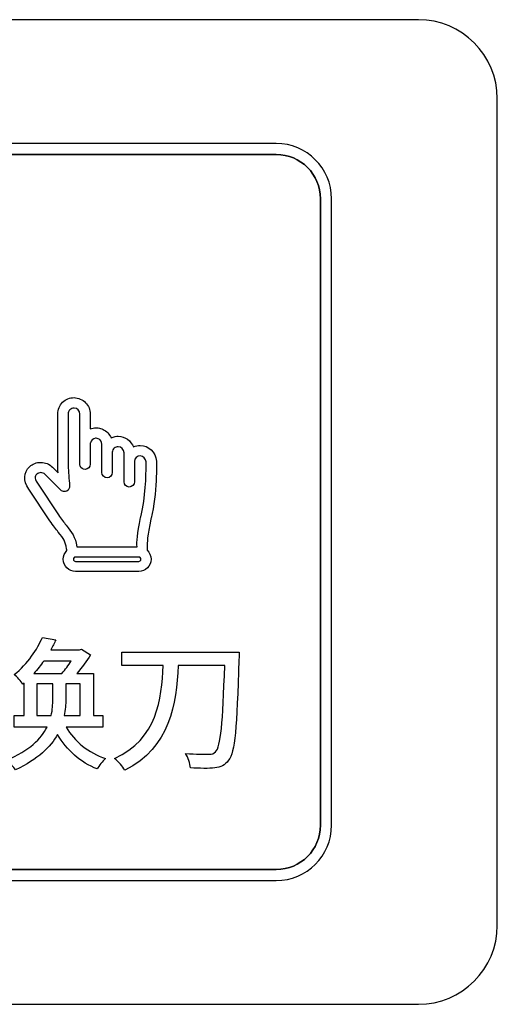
# Model space of a CAD drawing. Header units: millimetres. Extents: x 7146 to 9164, y -1568 to -663.
# Tile 96 of 187: x 7427 to 7436, y -1269 to -1250. Entities that reach past the tile are written whole.
import ezdxf

# ---------------------------------------------------------------- set-up
doc = ezdxf.new("R2010")
doc.units = ezdxf.units.MM
doc.header["$LTSCALE"] = 3

msp = doc.modelspace()

# ---------------------------------------------------------------- linework, layer by layer
at = {"linetype": 'Continuous', "lineweight": 30}
for points, knots in [([(7417.287, -1249.97), (7417.287, -1249.97), (7434.587, -1249.97), (7434.587, -1249.97), (7434.587, -1249.97), (7435.412, -1249.97), (7436.087, -1250.645), (7436.087, -1251.47), (7436.087, -1251.47), (7436.087, -1251.47), (7436.087, -1267.17), (7436.087, -1267.17), (7436.087, -1267.17), (7436.087, -1267.995), (7435.412, -1268.67), (7434.587, -1268.67), (7434.587, -1268.67), (7434.587, -1268.67), (7417.287, -1268.67), (7417.287, -1268.67), (7417.287, -1268.67), (7416.462, -1268.67), (7415.787, -1267.995), (7415.787, -1267.17), (7415.787, -1267.17), (7415.787, -1267.17), (7415.787, -1251.47), (7415.787, -1251.47), (7415.787, -1251.47), (7415.787, -1250.645), (7416.462, -1249.97), (7417.287, -1249.97)], [0, 0, 0, 0, 0.111111, 0.111111, 0.111111, 0.111111, 0.222222, 0.222222, 0.222222, 0.222222, 0.333333, 0.333333, 0.333333, 0.333333, 0.444444, 0.444444, 0.444444, 0.444444, 0.555556, 0.555556, 0.555556, 0.555556, 0.666667, 0.666667, 0.666667, 0.666667, 0.777778, 0.777778, 0.777778, 0.777778, 1, 1, 1, 1]), ([(7417.287, -1249.97), (7417.287, -1249.97), (7434.587, -1249.97), (7434.587, -1249.97), (7434.587, -1249.97), (7435.412, -1249.97), (7436.087, -1250.645), (7436.087, -1251.47), (7436.087, -1251.47), (7436.087, -1251.47), (7436.087, -1267.17), (7436.087, -1267.17), (7436.087, -1267.17), (7436.087, -1267.995), (7435.412, -1268.67), (7434.587, -1268.67), (7434.587, -1268.67), (7434.587, -1268.67), (7417.287, -1268.67), (7417.287, -1268.67), (7417.287, -1268.67), (7416.462, -1268.67), (7415.787, -1267.995), (7415.787, -1267.17), (7415.787, -1267.17), (7415.787, -1267.17), (7415.787, -1251.47), (7415.787, -1251.47), (7415.787, -1251.47), (7415.787, -1250.645), (7416.462, -1249.97), (7417.287, -1249.97)], [0, 0, 0, 0, 0.111111, 0.111111, 0.111111, 0.111111, 0.222222, 0.222222, 0.222222, 0.222222, 0.333333, 0.333333, 0.333333, 0.333333, 0.444444, 0.444444, 0.444444, 0.444444, 0.555556, 0.555556, 0.555556, 0.555556, 0.666667, 0.666667, 0.666667, 0.666667, 0.777778, 0.777778, 0.777778, 0.777778, 1, 1, 1, 1]), ([(7419.987, -1252.32), (7419.987, -1252.32), (7431.887, -1252.32), (7431.887, -1252.32), (7431.887, -1252.32), (7432.464, -1252.32), (7432.937, -1252.792), (7432.937, -1253.37), (7432.937, -1253.37), (7432.937, -1253.37), (7432.937, -1265.27), (7432.937, -1265.27), (7432.937, -1265.27), (7432.937, -1265.847), (7432.464, -1266.32), (7431.887, -1266.32), (7431.887, -1266.32), (7431.887, -1266.32), (7419.987, -1266.32), (7419.987, -1266.32), (7419.987, -1266.32), (7419.409, -1266.32), (7418.937, -1265.847), (7418.937, -1265.27), (7418.937, -1265.27), (7418.937, -1265.27), (7418.937, -1253.37), (7418.937, -1253.37), (7418.937, -1253.37), (7418.937, -1252.792), (7419.409, -1252.32), (7419.987, -1252.32)], [0, 0, 0, 0, 0.111111, 0.111111, 0.111111, 0.111111, 0.222222, 0.222222, 0.222222, 0.222222, 0.333333, 0.333333, 0.333333, 0.333333, 0.444444, 0.444444, 0.444444, 0.444444, 0.555556, 0.555556, 0.555556, 0.555556, 0.666667, 0.666667, 0.666667, 0.666667, 0.777778, 0.777778, 0.777778, 0.777778, 1, 1, 1, 1]), ([(7419.987, -1252.32), (7419.987, -1252.32), (7431.887, -1252.32), (7431.887, -1252.32), (7431.887, -1252.32), (7432.464, -1252.32), (7432.937, -1252.792), (7432.937, -1253.37), (7432.937, -1253.37), (7432.937, -1253.37), (7432.937, -1265.27), (7432.937, -1265.27), (7432.937, -1265.27), (7432.937, -1265.847), (7432.464, -1266.32), (7431.887, -1266.32), (7431.887, -1266.32), (7431.887, -1266.32), (7419.987, -1266.32), (7419.987, -1266.32), (7419.987, -1266.32), (7419.409, -1266.32), (7418.937, -1265.847), (7418.937, -1265.27), (7418.937, -1265.27), (7418.937, -1265.27), (7418.937, -1253.37), (7418.937, -1253.37), (7418.937, -1253.37), (7418.937, -1252.792), (7419.409, -1252.32), (7419.987, -1252.32)], [0, 0, 0, 0, 0.111111, 0.111111, 0.111111, 0.111111, 0.222222, 0.222222, 0.222222, 0.222222, 0.333333, 0.333333, 0.333333, 0.333333, 0.444444, 0.444444, 0.444444, 0.444444, 0.555556, 0.555556, 0.555556, 0.555556, 0.666667, 0.666667, 0.666667, 0.666667, 0.777778, 0.777778, 0.777778, 0.777778, 1, 1, 1, 1]), ([(7423.818, -1252.53), (7423.818, -1252.53), (7423.83, -1252.53), (7423.83, -1252.53), (7423.83, -1252.53), (7423.83, -1252.53), (7431.887, -1252.53), (7431.887, -1252.53), (7431.887, -1252.53), (7432.349, -1252.53), (7432.727, -1252.908), (7432.727, -1253.37), (7432.727, -1253.37), (7432.727, -1253.37), (7432.727, -1265.27), (7432.727, -1265.27), (7432.727, -1265.27), (7432.727, -1265.732), (7432.349, -1266.11), (7431.887, -1266.11), (7431.887, -1266.11), (7431.887, -1266.11), (7419.987, -1266.11), (7419.987, -1266.11), (7419.987, -1266.11), (7419.525, -1266.11), (7419.147, -1265.732), (7419.147, -1265.27), (7419.147, -1265.27), (7419.147, -1265.27), (7419.147, -1257.29), (7419.147, -1257.29), (7419.147, -1257.29), (7419.147, -1257.29), (7419.147, -1257.2), (7419.147, -1257.2), (7419.147, -1257.2), (7419.147, -1257.2), (7423.818, -1252.53), (7423.818, -1252.53)], [0, 0, 0, 0, 0.090909, 0.090909, 0.090909, 0.090909, 0.181818, 0.181818, 0.181818, 0.181818, 0.272727, 0.272727, 0.272727, 0.272727, 0.363636, 0.363636, 0.363636, 0.363636, 0.454545, 0.454545, 0.454545, 0.454545, 0.545455, 0.545455, 0.545455, 0.545455, 0.636364, 0.636364, 0.636364, 0.636364, 0.727273, 0.727273, 0.727273, 0.727273, 0.818182, 0.818182, 0.818182, 0.818182, 1, 1, 1, 1]), ([(7432.727, -1265.27), (7432.727, -1265.27), (7432.727, -1253.37), (7432.727, -1253.37), (7432.727, -1253.37), (7432.727, -1252.908), (7432.349, -1252.53), (7431.887, -1252.53), (7431.887, -1252.53), (7431.887, -1252.53), (7423.83, -1252.53), (7423.83, -1252.53), (7423.83, -1252.53), (7423.83, -1252.53), (7423.818, -1252.53), (7423.818, -1252.53), (7423.818, -1252.53), (7423.818, -1252.53), (7419.147, -1257.2), (7419.147, -1257.2), (7419.147, -1257.2), (7419.147, -1257.2), (7419.147, -1257.29), (7419.147, -1257.29), (7419.147, -1257.29), (7419.147, -1257.29), (7419.147, -1265.27), (7419.147, -1265.27), (7419.147, -1265.27), (7419.147, -1265.732), (7419.525, -1266.11), (7419.987, -1266.11), (7419.987, -1266.11), (7419.987, -1266.11), (7431.887, -1266.11), (7431.887, -1266.11), (7431.887, -1266.11), (7432.349, -1266.11), (7432.727, -1265.732), (7432.727, -1265.27)], [0, 0, 0, 0, 0.090909, 0.090909, 0.090909, 0.090909, 0.181818, 0.181818, 0.181818, 0.181818, 0.272727, 0.272727, 0.272727, 0.272727, 0.363636, 0.363636, 0.363636, 0.363636, 0.454545, 0.454545, 0.454545, 0.454545, 0.545455, 0.545455, 0.545455, 0.545455, 0.636364, 0.636364, 0.636364, 0.636364, 0.727273, 0.727273, 0.727273, 0.727273, 0.818182, 0.818182, 0.818182, 0.818182, 1, 1, 1, 1]), ([(7423.818, -1252.53), (7423.818, -1252.53), (7423.83, -1252.53), (7423.83, -1252.53), (7423.83, -1252.53), (7423.83, -1252.53), (7431.887, -1252.53), (7431.887, -1252.53), (7431.887, -1252.53), (7432.349, -1252.53), (7432.727, -1252.908), (7432.727, -1253.37), (7432.727, -1253.37), (7432.727, -1253.37), (7432.727, -1265.27), (7432.727, -1265.27), (7432.727, -1265.27), (7432.727, -1265.732), (7432.349, -1266.11), (7431.887, -1266.11), (7431.887, -1266.11), (7431.887, -1266.11), (7419.987, -1266.11), (7419.987, -1266.11), (7419.987, -1266.11), (7419.525, -1266.11), (7419.147, -1265.732), (7419.147, -1265.27), (7419.147, -1265.27), (7419.147, -1265.27), (7419.147, -1257.29), (7419.147, -1257.29), (7419.147, -1257.29), (7419.147, -1257.29), (7419.147, -1257.2), (7419.147, -1257.2), (7419.147, -1257.2), (7419.147, -1257.2), (7423.818, -1252.53), (7423.818, -1252.53)], [0, 0, 0, 0, 0.090909, 0.090909, 0.090909, 0.090909, 0.181818, 0.181818, 0.181818, 0.181818, 0.272727, 0.272727, 0.272727, 0.272727, 0.363636, 0.363636, 0.363636, 0.363636, 0.454545, 0.454545, 0.454545, 0.454545, 0.545455, 0.545455, 0.545455, 0.545455, 0.636364, 0.636364, 0.636364, 0.636364, 0.727273, 0.727273, 0.727273, 0.727273, 0.818182, 0.818182, 0.818182, 0.818182, 1, 1, 1, 1]), ([(7432.727, -1265.27), (7432.727, -1265.27), (7432.727, -1253.37), (7432.727, -1253.37), (7432.727, -1253.37), (7432.727, -1252.908), (7432.349, -1252.53), (7431.887, -1252.53), (7431.887, -1252.53), (7431.887, -1252.53), (7423.83, -1252.53), (7423.83, -1252.53), (7423.83, -1252.53), (7423.83, -1252.53), (7423.818, -1252.53), (7423.818, -1252.53), (7423.818, -1252.53), (7423.818, -1252.53), (7419.147, -1257.2), (7419.147, -1257.2), (7419.147, -1257.2), (7419.147, -1257.2), (7419.147, -1257.29), (7419.147, -1257.29), (7419.147, -1257.29), (7419.147, -1257.29), (7419.147, -1265.27), (7419.147, -1265.27), (7419.147, -1265.27), (7419.147, -1265.732), (7419.525, -1266.11), (7419.987, -1266.11), (7419.987, -1266.11), (7419.987, -1266.11), (7431.887, -1266.11), (7431.887, -1266.11), (7431.887, -1266.11), (7432.349, -1266.11), (7432.727, -1265.732), (7432.727, -1265.27)], [0, 0, 0, 0, 0.090909, 0.090909, 0.090909, 0.090909, 0.181818, 0.181818, 0.181818, 0.181818, 0.272727, 0.272727, 0.272727, 0.272727, 0.363636, 0.363636, 0.363636, 0.363636, 0.454545, 0.454545, 0.454545, 0.454545, 0.545455, 0.545455, 0.545455, 0.545455, 0.636364, 0.636364, 0.636364, 0.636364, 0.727273, 0.727273, 0.727273, 0.727273, 0.818182, 0.818182, 0.818182, 0.818182, 1, 1, 1, 1]), ([(7423.818, -1252.53), (7423.818, -1252.53), (7423.83, -1252.53), (7423.83, -1252.53), (7423.83, -1252.53), (7423.83, -1252.53), (7431.887, -1252.53), (7431.887, -1252.53), (7431.887, -1252.53), (7432.349, -1252.53), (7432.727, -1252.908), (7432.727, -1253.37), (7432.727, -1253.37), (7432.727, -1253.37), (7432.727, -1265.27), (7432.727, -1265.27), (7432.727, -1265.27), (7432.727, -1265.732), (7432.349, -1266.11), (7431.887, -1266.11), (7431.887, -1266.11), (7431.887, -1266.11), (7419.987, -1266.11), (7419.987, -1266.11), (7419.987, -1266.11), (7419.525, -1266.11), (7419.147, -1265.732), (7419.147, -1265.27), (7419.147, -1265.27), (7419.147, -1265.27), (7419.147, -1257.29), (7419.147, -1257.29), (7419.147, -1257.29), (7419.147, -1257.29), (7419.147, -1257.2), (7419.147, -1257.2), (7419.147, -1257.2), (7419.147, -1257.2), (7423.818, -1252.53), (7423.818, -1252.53)], [0, 0, 0, 0, 0.090909, 0.090909, 0.090909, 0.090909, 0.181818, 0.181818, 0.181818, 0.181818, 0.272727, 0.272727, 0.272727, 0.272727, 0.363636, 0.363636, 0.363636, 0.363636, 0.454545, 0.454545, 0.454545, 0.454545, 0.545455, 0.545455, 0.545455, 0.545455, 0.636364, 0.636364, 0.636364, 0.636364, 0.727273, 0.727273, 0.727273, 0.727273, 0.818182, 0.818182, 0.818182, 0.818182, 1, 1, 1, 1]), ([(7432.727, -1265.27), (7432.727, -1265.27), (7432.727, -1253.37), (7432.727, -1253.37), (7432.727, -1253.37), (7432.727, -1252.908), (7432.349, -1252.53), (7431.887, -1252.53), (7431.887, -1252.53), (7431.887, -1252.53), (7423.83, -1252.53), (7423.83, -1252.53), (7423.83, -1252.53), (7423.83, -1252.53), (7423.818, -1252.53), (7423.818, -1252.53), (7423.818, -1252.53), (7423.818, -1252.53), (7419.147, -1257.2), (7419.147, -1257.2), (7419.147, -1257.2), (7419.147, -1257.2), (7419.147, -1257.29), (7419.147, -1257.29), (7419.147, -1257.29), (7419.147, -1257.29), (7419.147, -1265.27), (7419.147, -1265.27), (7419.147, -1265.27), (7419.147, -1265.732), (7419.525, -1266.11), (7419.987, -1266.11), (7419.987, -1266.11), (7419.987, -1266.11), (7431.887, -1266.11), (7431.887, -1266.11), (7431.887, -1266.11), (7432.349, -1266.11), (7432.727, -1265.732), (7432.727, -1265.27)], [0, 0, 0, 0, 0.090909, 0.090909, 0.090909, 0.090909, 0.181818, 0.181818, 0.181818, 0.181818, 0.272727, 0.272727, 0.272727, 0.272727, 0.363636, 0.363636, 0.363636, 0.363636, 0.454545, 0.454545, 0.454545, 0.454545, 0.545455, 0.545455, 0.545455, 0.545455, 0.636364, 0.636364, 0.636364, 0.636364, 0.727273, 0.727273, 0.727273, 0.727273, 0.818182, 0.818182, 0.818182, 0.818182, 1, 1, 1, 1]), ([(7423.818, -1252.53), (7423.818, -1252.53), (7423.83, -1252.53), (7423.83, -1252.53), (7423.83, -1252.53), (7423.83, -1252.53), (7431.887, -1252.53), (7431.887, -1252.53), (7431.887, -1252.53), (7432.349, -1252.53), (7432.727, -1252.908), (7432.727, -1253.37), (7432.727, -1253.37), (7432.727, -1253.37), (7432.727, -1265.27), (7432.727, -1265.27), (7432.727, -1265.27), (7432.727, -1265.732), (7432.349, -1266.11), (7431.887, -1266.11), (7431.887, -1266.11), (7431.887, -1266.11), (7419.987, -1266.11), (7419.987, -1266.11), (7419.987, -1266.11), (7419.525, -1266.11), (7419.147, -1265.732), (7419.147, -1265.27), (7419.147, -1265.27), (7419.147, -1265.27), (7419.147, -1257.29), (7419.147, -1257.29), (7419.147, -1257.29), (7419.147, -1257.29), (7419.147, -1257.2), (7419.147, -1257.2), (7419.147, -1257.2), (7419.147, -1257.2), (7423.818, -1252.53), (7423.818, -1252.53)], [0, 0, 0, 0, 0.090909, 0.090909, 0.090909, 0.090909, 0.181818, 0.181818, 0.181818, 0.181818, 0.272727, 0.272727, 0.272727, 0.272727, 0.363636, 0.363636, 0.363636, 0.363636, 0.454545, 0.454545, 0.454545, 0.454545, 0.545455, 0.545455, 0.545455, 0.545455, 0.636364, 0.636364, 0.636364, 0.636364, 0.727273, 0.727273, 0.727273, 0.727273, 0.818182, 0.818182, 0.818182, 0.818182, 1, 1, 1, 1]), ([(7432.727, -1265.27), (7432.727, -1265.27), (7432.727, -1253.37), (7432.727, -1253.37), (7432.727, -1253.37), (7432.727, -1252.908), (7432.349, -1252.53), (7431.887, -1252.53), (7431.887, -1252.53), (7431.887, -1252.53), (7423.83, -1252.53), (7423.83, -1252.53), (7423.83, -1252.53), (7423.83, -1252.53), (7423.818, -1252.53), (7423.818, -1252.53), (7423.818, -1252.53), (7423.818, -1252.53), (7419.147, -1257.2), (7419.147, -1257.2), (7419.147, -1257.2), (7419.147, -1257.2), (7419.147, -1257.29), (7419.147, -1257.29), (7419.147, -1257.29), (7419.147, -1257.29), (7419.147, -1265.27), (7419.147, -1265.27), (7419.147, -1265.27), (7419.147, -1265.732), (7419.525, -1266.11), (7419.987, -1266.11), (7419.987, -1266.11), (7419.987, -1266.11), (7431.887, -1266.11), (7431.887, -1266.11), (7431.887, -1266.11), (7432.349, -1266.11), (7432.727, -1265.732), (7432.727, -1265.27)], [0, 0, 0, 0, 0.090909, 0.090909, 0.090909, 0.090909, 0.181818, 0.181818, 0.181818, 0.181818, 0.272727, 0.272727, 0.272727, 0.272727, 0.363636, 0.363636, 0.363636, 0.363636, 0.454545, 0.454545, 0.454545, 0.454545, 0.545455, 0.545455, 0.545455, 0.545455, 0.636364, 0.636364, 0.636364, 0.636364, 0.727273, 0.727273, 0.727273, 0.727273, 0.818182, 0.818182, 0.818182, 0.818182, 1, 1, 1, 1]), ([(7429.506, -1259.447), (7429.506, -1259.447), (7429.509, -1259.435), (7429.509, -1259.435), (7429.509, -1259.435), (7429.629, -1258.981), (7429.611, -1258.363), (7429.611, -1258.356), (7429.611, -1258.356), (7429.611, -1258.356), (7429.611, -1258.356), (7429.611, -1258.356), (7429.611, -1258.356), (7429.611, -1258.356), (7429.611, -1258.355), (7429.611, -1258.355), (7429.611, -1258.355), (7429.593, -1258.182), (7429.464, -1258.056), (7429.303, -1258.056), (7429.303, -1258.056), (7429.257, -1258.056), (7429.213, -1258.066), (7429.172, -1258.085), (7429.172, -1258.085), (7429.128, -1257.966), (7429.015, -1257.884), (7428.884, -1257.881), (7428.884, -1257.881), (7428.884, -1257.881), (7428.883, -1257.881), (7428.883, -1257.881), (7428.883, -1257.881), (7428.883, -1257.881), (7428.883, -1257.881), (7428.883, -1257.881), (7428.883, -1257.881), (7428.865, -1257.881), (7428.847, -1257.883), (7428.829, -1257.886), (7428.829, -1257.886), (7428.801, -1257.891), (7428.773, -1257.9), (7428.747, -1257.912), (7428.747, -1257.912), (7428.718, -1257.842), (7428.663, -1257.784), (7428.595, -1257.751), (7428.595, -1257.751), (7428.566, -1257.737), (7428.535, -1257.728), (7428.502, -1257.723), (7428.502, -1257.723), (7428.492, -1257.722), (7428.481, -1257.721), (7428.463, -1257.721), (7428.463, -1257.721), (7428.425, -1257.721), (7428.387, -1257.728), (7428.352, -1257.741), (7428.352, -1257.741), (7428.352, -1257.741), (7428.352, -1257.461), (7428.352, -1257.461), (7428.352, -1257.461), (7428.352, -1257.38), (7428.321, -1257.302), (7428.263, -1257.244), (7428.263, -1257.244), (7428.205, -1257.184), (7428.128, -1257.151), (7428.044, -1257.148), (7428.044, -1257.148), (7428.044, -1257.148), (7428.044, -1257.148), (7428.044, -1257.148), (7428.044, -1257.148), (7428.044, -1257.148), (7428.044, -1257.148), (7428.044, -1257.148), (7428.044, -1257.148), (7427.963, -1257.148), (7427.886, -1257.179), (7427.828, -1257.236), (7427.828, -1257.236), (7427.768, -1257.295), (7427.735, -1257.373), (7427.735, -1257.457), (7427.735, -1257.457), (7427.735, -1257.457), (7427.735, -1258.337), (7427.735, -1258.337), (7427.735, -1258.337), (7427.735, -1258.361), (7427.735, -1258.386), (7427.736, -1258.418), (7427.736, -1258.418), (7427.737, -1258.469), (7427.739, -1258.521), (7427.742, -1258.574), (7427.742, -1258.574), (7427.742, -1258.574), (7427.635, -1258.467), (7427.635, -1258.467), (7427.635, -1258.467), (7427.579, -1258.41), (7427.497, -1258.377), (7427.412, -1258.377), (7427.412, -1258.377), (7427.331, -1258.377), (7427.257, -1258.406), (7427.202, -1258.458), (7427.202, -1258.458), (7427.083, -1258.57), (7427.076, -1258.726), (7427.183, -1258.885), (7427.183, -1258.885), (7427.183, -1258.885), (7427.585, -1259.486), (7427.585, -1259.486), (7427.585, -1259.486), (7427.65, -1259.579), (7427.703, -1259.646), (7427.745, -1259.7), (7427.745, -1259.7), (7427.849, -1259.834), (7427.885, -1259.88), (7427.903, -1260.02), (7427.903, -1260.02), (7427.905, -1260.03), (7427.907, -1260.041), (7427.91, -1260.051), (7427.91, -1260.051), (7427.866, -1260.095), (7427.841, -1260.155), (7427.841, -1260.216), (7427.841, -1260.216), (7427.841, -1260.345), (7427.946, -1260.45), (7428.075, -1260.45), (7428.075, -1260.45), (7428.075, -1260.45), (7429.273, -1260.45), (7429.273, -1260.45), (7429.273, -1260.45), (7429.402, -1260.45), (7429.507, -1260.345), (7429.507, -1260.216), (7429.507, -1260.216), (7429.507, -1260.151), (7429.48, -1260.089), (7429.432, -1260.045), (7429.432, -1260.045), (7429.436, -1260.028), (7429.438, -1260.01), (7429.437, -1259.993), (7429.437, -1259.993), (7429.433, -1259.892), (7429.436, -1259.782), (7429.505, -1259.453), (7429.505, -1259.453), (7429.505, -1259.453), (7429.506, -1259.447), (7429.506, -1259.447)], [0, 0, 0, 0, 0.02381, 0.02381, 0.02381, 0.02381, 0.047619, 0.047619, 0.047619, 0.047619, 0.071429, 0.071429, 0.071429, 0.071429, 0.095238, 0.095238, 0.095238, 0.095238, 0.119048, 0.119048, 0.119048, 0.119048, 0.142857, 0.142857, 0.142857, 0.142857, 0.166667, 0.166667, 0.166667, 0.166667, 0.190476, 0.190476, 0.190476, 0.190476, 0.214286, 0.214286, 0.214286, 0.214286, 0.238095, 0.238095, 0.238095, 0.238095, 0.261905, 0.261905, 0.261905, 0.261905, 0.285714, 0.285714, 0.285714, 0.285714, 0.309524, 0.309524, 0.309524, 0.309524, 0.333333, 0.333333, 0.333333, 0.333333, 0.357143, 0.357143, 0.357143, 0.357143, 0.380952, 0.380952, 0.380952, 0.380952, 0.404762, 0.404762, 0.404762, 0.404762, 0.428571, 0.428571, 0.428571, 0.428571, 0.452381, 0.452381, 0.452381, 0.452381, 0.47619, 0.47619, 0.47619, 0.47619, 0.5, 0.5, 0.5, 0.5, 0.52381, 0.52381, 0.52381, 0.52381, 0.547619, 0.547619, 0.547619, 0.547619, 0.571429, 0.571429, 0.571429, 0.571429, 0.595238, 0.595238, 0.595238, 0.595238, 0.619048, 0.619048, 0.619048, 0.619048, 0.642857, 0.642857, 0.642857, 0.642857, 0.666667, 0.666667, 0.666667, 0.666667, 0.690476, 0.690476, 0.690476, 0.690476, 0.714286, 0.714286, 0.714286, 0.714286, 0.738095, 0.738095, 0.738095, 0.738095, 0.761905, 0.761905, 0.761905, 0.761905, 0.785714, 0.785714, 0.785714, 0.785714, 0.809524, 0.809524, 0.809524, 0.809524, 0.833333, 0.833333, 0.833333, 0.833333, 0.857143, 0.857143, 0.857143, 0.857143, 0.880952, 0.880952, 0.880952, 0.880952, 0.904762, 0.904762, 0.904762, 0.904762, 0.928571, 0.928571, 0.928571, 0.928571, 0.952381, 0.952381, 0.952381, 0.952381, 1, 1, 1, 1]), ([(7429.317, -1259.385), (7429.317, -1259.385), (7429.317, -1259.385), (7429.317, -1259.385), (7429.317, -1259.385), (7429.315, -1259.394), (7429.313, -1259.403), (7429.312, -1259.41), (7429.312, -1259.41), (7429.312, -1259.41), (7429.31, -1259.422), (7429.31, -1259.422), (7429.31, -1259.422), (7429.24, -1259.754), (7429.236, -1259.88), (7429.242, -1259.979), (7429.242, -1259.979), (7429.242, -1259.979), (7428.098, -1259.98), (7428.098, -1259.98), (7428.098, -1259.98), (7428.07, -1259.793), (7428.002, -1259.707), (7427.893, -1259.567), (7427.893, -1259.567), (7427.853, -1259.517), (7427.804, -1259.454), (7427.747, -1259.374), (7427.747, -1259.374), (7427.747, -1259.374), (7427.348, -1258.775), (7427.348, -1258.775), (7427.348, -1258.775), (7427.272, -1258.663), (7427.317, -1258.621), (7427.338, -1258.601), (7427.338, -1258.601), (7427.358, -1258.582), (7427.384, -1258.572), (7427.413, -1258.572), (7427.413, -1258.572), (7427.444, -1258.572), (7427.473, -1258.584), (7427.496, -1258.606), (7427.496, -1258.606), (7427.496, -1258.606), (7427.792, -1258.903), (7427.792, -1258.903), (7427.792, -1258.903), (7427.811, -1258.922), (7427.836, -1258.932), (7427.863, -1258.932), (7427.863, -1258.932), (7427.877, -1258.932), (7427.892, -1258.929), (7427.905, -1258.923), (7427.905, -1258.923), (7427.943, -1258.905), (7427.965, -1258.865), (7427.961, -1258.823), (7427.961, -1258.823), (7427.947, -1258.693), (7427.938, -1258.561), (7427.934, -1258.431), (7427.934, -1258.431), (7427.934, -1258.409), (7427.933, -1258.385), (7427.933, -1258.354), (7427.933, -1258.354), (7427.933, -1258.354), (7427.932, -1257.457), (7427.932, -1257.457), (7427.932, -1257.457), (7427.932, -1257.427), (7427.944, -1257.399), (7427.966, -1257.378), (7427.966, -1257.378), (7427.987, -1257.357), (7428.015, -1257.346), (7428.047, -1257.346), (7428.047, -1257.346), (7428.106, -1257.348), (7428.154, -1257.399), (7428.154, -1257.461), (7428.154, -1257.461), (7428.154, -1257.461), (7428.154, -1258.411), (7428.154, -1258.411), (7428.154, -1258.411), (7428.154, -1258.423), (7428.157, -1258.434), (7428.161, -1258.446), (7428.161, -1258.446), (7428.176, -1258.485), (7428.212, -1258.51), (7428.253, -1258.51), (7428.253, -1258.51), (7428.308, -1258.51), (7428.352, -1258.465), (7428.352, -1258.411), (7428.352, -1258.411), (7428.352, -1258.411), (7428.352, -1258.026), (7428.352, -1258.026), (7428.352, -1258.026), (7428.352, -1258.018), (7428.353, -1258.011), (7428.355, -1258.004), (7428.355, -1258.004), (7428.366, -1257.958), (7428.405, -1257.924), (7428.451, -1257.919), (7428.451, -1257.919), (7428.454, -1257.919), (7428.457, -1257.919), (7428.463, -1257.919), (7428.463, -1257.919), (7428.463, -1257.919), (7428.467, -1257.918), (7428.467, -1257.918), (7428.467, -1257.918), (7428.48, -1257.919), (7428.493, -1257.922), (7428.505, -1257.927), (7428.505, -1257.927), (7428.547, -1257.945), (7428.574, -1257.988), (7428.574, -1258.034), (7428.574, -1258.034), (7428.574, -1258.034), (7428.574, -1258.571), (7428.574, -1258.571), (7428.574, -1258.571), (7428.574, -1258.626), (7428.618, -1258.67), (7428.673, -1258.67), (7428.673, -1258.67), (7428.727, -1258.67), (7428.772, -1258.626), (7428.772, -1258.571), (7428.772, -1258.571), (7428.772, -1258.555), (7428.772, -1258.203), (7428.772, -1258.184), (7428.772, -1258.184), (7428.773, -1258.169), (7428.777, -1258.154), (7428.783, -1258.141), (7428.783, -1258.141), (7428.79, -1258.128), (7428.799, -1258.116), (7428.81, -1258.106), (7428.81, -1258.106), (7428.83, -1258.088), (7428.857, -1258.079), (7428.886, -1258.079), (7428.886, -1258.079), (7428.945, -1258.08), (7428.994, -1258.132), (7428.994, -1258.194), (7428.994, -1258.194), (7428.994, -1258.194), (7428.994, -1258.747), (7428.994, -1258.747), (7428.994, -1258.747), (7428.994, -1258.801), (7429.038, -1258.845), (7429.093, -1258.845), (7429.093, -1258.845), (7429.147, -1258.845), (7429.192, -1258.801), (7429.192, -1258.747), (7429.192, -1258.747), (7429.192, -1258.731), (7429.192, -1258.378), (7429.192, -1258.361), (7429.192, -1258.361), (7429.194, -1258.301), (7429.243, -1258.254), (7429.303, -1258.254), (7429.303, -1258.254), (7429.366, -1258.254), (7429.407, -1258.313), (7429.414, -1258.369), (7429.414, -1258.369), (7429.414, -1258.374), (7429.414, -1258.397), (7429.414, -1258.435), (7429.414, -1258.435), (7429.414, -1258.611), (7429.405, -1259.057), (7429.317, -1259.385)], [0, 0, 0, 0, 0.020408, 0.020408, 0.020408, 0.020408, 0.040816, 0.040816, 0.040816, 0.040816, 0.061224, 0.061224, 0.061224, 0.061224, 0.081633, 0.081633, 0.081633, 0.081633, 0.102041, 0.102041, 0.102041, 0.102041, 0.122449, 0.122449, 0.122449, 0.122449, 0.142857, 0.142857, 0.142857, 0.142857, 0.163265, 0.163265, 0.163265, 0.163265, 0.183673, 0.183673, 0.183673, 0.183673, 0.204082, 0.204082, 0.204082, 0.204082, 0.22449, 0.22449, 0.22449, 0.22449, 0.244898, 0.244898, 0.244898, 0.244898, 0.265306, 0.265306, 0.265306, 0.265306, 0.285714, 0.285714, 0.285714, 0.285714, 0.306122, 0.306122, 0.306122, 0.306122, 0.326531, 0.326531, 0.326531, 0.326531, 0.346939, 0.346939, 0.346939, 0.346939, 0.367347, 0.367347, 0.367347, 0.367347, 0.387755, 0.387755, 0.387755, 0.387755, 0.408163, 0.408163, 0.408163, 0.408163, 0.428571, 0.428571, 0.428571, 0.428571, 0.44898, 0.44898, 0.44898, 0.44898, 0.469388, 0.469388, 0.469388, 0.469388, 0.489796, 0.489796, 0.489796, 0.489796, 0.510204, 0.510204, 0.510204, 0.510204, 0.530612, 0.530612, 0.530612, 0.530612, 0.55102, 0.55102, 0.55102, 0.55102, 0.571429, 0.571429, 0.571429, 0.571429, 0.591837, 0.591837, 0.591837, 0.591837, 0.612245, 0.612245, 0.612245, 0.612245, 0.632653, 0.632653, 0.632653, 0.632653, 0.653061, 0.653061, 0.653061, 0.653061, 0.673469, 0.673469, 0.673469, 0.673469, 0.693878, 0.693878, 0.693878, 0.693878, 0.714286, 0.714286, 0.714286, 0.714286, 0.734694, 0.734694, 0.734694, 0.734694, 0.755102, 0.755102, 0.755102, 0.755102, 0.77551, 0.77551, 0.77551, 0.77551, 0.795918, 0.795918, 0.795918, 0.795918, 0.816327, 0.816327, 0.816327, 0.816327, 0.836735, 0.836735, 0.836735, 0.836735, 0.857143, 0.857143, 0.857143, 0.857143, 0.877551, 0.877551, 0.877551, 0.877551, 0.897959, 0.897959, 0.897959, 0.897959, 0.918367, 0.918367, 0.918367, 0.918367, 0.938776, 0.938776, 0.938776, 0.938776, 0.959184, 0.959184, 0.959184, 0.959184, 1, 1, 1, 1]), ([(7429.303, -1260.247), (7429.303, -1260.247), (7429.303, -1260.247), (7429.303, -1260.247), (7429.303, -1260.247), (7429.303, -1260.247), (7429.302, -1260.248), (7429.302, -1260.248), (7429.302, -1260.248), (7429.294, -1260.255), (7429.284, -1260.259), (7429.273, -1260.259), (7429.273, -1260.259), (7429.273, -1260.259), (7428.075, -1260.259), (7428.075, -1260.259), (7428.075, -1260.259), (7428.064, -1260.259), (7428.053, -1260.255), (7428.045, -1260.247), (7428.045, -1260.247), (7428.037, -1260.238), (7428.032, -1260.228), (7428.032, -1260.216), (7428.032, -1260.216), (7428.032, -1260.205), (7428.037, -1260.194), (7428.045, -1260.186), (7428.045, -1260.186), (7428.05, -1260.181), (7428.056, -1260.178), (7428.062, -1260.175), (7428.062, -1260.175), (7428.068, -1260.176), (7428.073, -1260.176), (7428.079, -1260.176), (7428.079, -1260.176), (7428.079, -1260.176), (7429.261, -1260.176), (7429.261, -1260.176), (7429.261, -1260.176), (7429.268, -1260.176), (7429.276, -1260.176), (7429.284, -1260.175), (7429.284, -1260.175), (7429.291, -1260.177), (7429.298, -1260.181), (7429.303, -1260.186), (7429.303, -1260.186), (7429.311, -1260.194), (7429.316, -1260.205), (7429.316, -1260.216), (7429.316, -1260.216), (7429.316, -1260.228), (7429.311, -1260.238), (7429.303, -1260.247)], [0, 0, 0, 0, 0.066667, 0.066667, 0.066667, 0.066667, 0.133333, 0.133333, 0.133333, 0.133333, 0.2, 0.2, 0.2, 0.2, 0.266667, 0.266667, 0.266667, 0.266667, 0.333333, 0.333333, 0.333333, 0.333333, 0.4, 0.4, 0.4, 0.4, 0.466667, 0.466667, 0.466667, 0.466667, 0.533333, 0.533333, 0.533333, 0.533333, 0.6, 0.6, 0.6, 0.6, 0.666667, 0.666667, 0.666667, 0.666667, 0.733333, 0.733333, 0.733333, 0.733333, 0.8, 0.8, 0.8, 0.8, 0.866667, 0.866667, 0.866667, 0.866667, 1, 1, 1, 1]), ([(7428.59, -1263.406), (7428.59, -1263.406), (7428.59, -1263.187), (7428.59, -1263.187), (7428.59, -1263.187), (7428.59, -1263.187), (7428.415, -1263.187), (7428.415, -1263.187), (7428.415, -1263.187), (7428.415, -1263.187), (7428.415, -1262.385), (7428.415, -1262.385), (7428.415, -1262.385), (7428.415, -1262.385), (7428.097, -1262.385), (7428.097, -1262.385), (7428.097, -1262.385), (7428.196, -1262.273), (7428.289, -1262.147), (7428.355, -1262.035), (7428.355, -1262.035), (7428.355, -1262.035), (7428.188, -1261.923), (7428.188, -1261.923), (7428.188, -1261.923), (7428.188, -1261.923), (7428.147, -1261.936), (7428.147, -1261.936), (7428.147, -1261.936), (7428.147, -1261.936), (7427.602, -1261.936), (7427.602, -1261.936), (7427.602, -1261.936), (7427.638, -1261.871), (7427.67, -1261.81), (7427.7, -1261.745), (7427.7, -1261.745), (7427.7, -1261.745), (7427.443, -1261.701), (7427.443, -1261.701), (7427.443, -1261.701), (7427.347, -1261.923), (7427.167, -1262.202), (7426.907, -1262.407), (7426.907, -1262.407), (7426.961, -1262.445), (7427.038, -1262.533), (7427.074, -1262.591), (7427.074, -1262.591), (7427.074, -1262.591), (7427.095, -1262.571), (7427.095, -1262.571), (7427.095, -1262.571), (7427.095, -1262.571), (7427.095, -1263.187), (7427.095, -1263.187), (7427.095, -1263.187), (7427.095, -1263.187), (7426.909, -1263.187), (7426.909, -1263.187), (7426.909, -1263.187), (7426.909, -1263.187), (7426.909, -1263.406), (7426.909, -1263.406), (7426.909, -1263.406), (7426.909, -1263.406), (7427.533, -1263.406), (7427.533, -1263.406), (7427.533, -1263.406), (7427.421, -1263.625), (7427.202, -1263.85), (7426.759, -1264.036), (7426.759, -1264.036), (7426.819, -1264.082), (7426.896, -1264.165), (7426.934, -1264.217), (7426.934, -1264.217), (7427.361, -1264.017), (7427.599, -1263.781), (7427.731, -1263.543), (7427.731, -1263.543), (7427.906, -1263.842), (7428.169, -1264.08), (7428.483, -1264.2), (7428.483, -1264.2), (7428.516, -1264.14), (7428.59, -1264.05), (7428.642, -1264), (7428.642, -1264), (7428.325, -1263.896), (7428.051, -1263.677), (7427.895, -1263.406), (7427.895, -1263.406), (7427.895, -1263.406), (7428.59, -1263.406), (7428.59, -1263.406)], [0, 0, 0, 0, 0.04, 0.04, 0.04, 0.04, 0.08, 0.08, 0.08, 0.08, 0.12, 0.12, 0.12, 0.12, 0.16, 0.16, 0.16, 0.16, 0.2, 0.2, 0.2, 0.2, 0.24, 0.24, 0.24, 0.24, 0.28, 0.28, 0.28, 0.28, 0.32, 0.32, 0.32, 0.32, 0.36, 0.36, 0.36, 0.36, 0.4, 0.4, 0.4, 0.4, 0.44, 0.44, 0.44, 0.44, 0.48, 0.48, 0.48, 0.48, 0.52, 0.52, 0.52, 0.52, 0.56, 0.56, 0.56, 0.56, 0.6, 0.6, 0.6, 0.6, 0.64, 0.64, 0.64, 0.64, 0.68, 0.68, 0.68, 0.68, 0.72, 0.72, 0.72, 0.72, 0.76, 0.76, 0.76, 0.76, 0.8, 0.8, 0.8, 0.8, 0.84, 0.84, 0.84, 0.84, 0.88, 0.88, 0.88, 0.88, 0.92, 0.92, 0.92, 0.92, 1, 1, 1, 1]), ([(7428.59, -1263.406), (7428.59, -1263.406), (7428.59, -1263.187), (7428.59, -1263.187), (7428.59, -1263.187), (7428.59, -1263.187), (7428.415, -1263.187), (7428.415, -1263.187), (7428.415, -1263.187), (7428.415, -1263.187), (7428.415, -1262.385), (7428.415, -1262.385), (7428.415, -1262.385), (7428.415, -1262.385), (7428.097, -1262.385), (7428.097, -1262.385), (7428.097, -1262.385), (7428.196, -1262.273), (7428.289, -1262.147), (7428.355, -1262.035), (7428.355, -1262.035), (7428.355, -1262.035), (7428.188, -1261.923), (7428.188, -1261.923), (7428.188, -1261.923), (7428.188, -1261.923), (7428.147, -1261.936), (7428.147, -1261.936), (7428.147, -1261.936), (7428.147, -1261.936), (7427.602, -1261.936), (7427.602, -1261.936), (7427.602, -1261.936), (7427.638, -1261.871), (7427.67, -1261.81), (7427.7, -1261.745), (7427.7, -1261.745), (7427.7, -1261.745), (7427.443, -1261.701), (7427.443, -1261.701), (7427.443, -1261.701), (7427.347, -1261.923), (7427.167, -1262.202), (7426.907, -1262.407), (7426.907, -1262.407), (7426.961, -1262.445), (7427.038, -1262.533), (7427.074, -1262.591), (7427.074, -1262.591), (7427.074, -1262.591), (7427.095, -1262.571), (7427.095, -1262.571), (7427.095, -1262.571), (7427.095, -1262.571), (7427.095, -1263.187), (7427.095, -1263.187), (7427.095, -1263.187), (7427.095, -1263.187), (7426.909, -1263.187), (7426.909, -1263.187), (7426.909, -1263.187), (7426.909, -1263.187), (7426.909, -1263.406), (7426.909, -1263.406), (7426.909, -1263.406), (7426.909, -1263.406), (7427.533, -1263.406), (7427.533, -1263.406), (7427.533, -1263.406), (7427.421, -1263.625), (7427.202, -1263.85), (7426.759, -1264.036), (7426.759, -1264.036), (7426.819, -1264.082), (7426.896, -1264.165), (7426.934, -1264.217), (7426.934, -1264.217), (7427.361, -1264.017), (7427.599, -1263.781), (7427.731, -1263.543), (7427.731, -1263.543), (7427.906, -1263.842), (7428.169, -1264.08), (7428.483, -1264.2), (7428.483, -1264.2), (7428.516, -1264.14), (7428.59, -1264.05), (7428.642, -1264), (7428.642, -1264), (7428.325, -1263.896), (7428.051, -1263.677), (7427.895, -1263.406), (7427.895, -1263.406), (7427.895, -1263.406), (7428.59, -1263.406), (7428.59, -1263.406)], [0, 0, 0, 0, 0.04, 0.04, 0.04, 0.04, 0.08, 0.08, 0.08, 0.08, 0.12, 0.12, 0.12, 0.12, 0.16, 0.16, 0.16, 0.16, 0.2, 0.2, 0.2, 0.2, 0.24, 0.24, 0.24, 0.24, 0.28, 0.28, 0.28, 0.28, 0.32, 0.32, 0.32, 0.32, 0.36, 0.36, 0.36, 0.36, 0.4, 0.4, 0.4, 0.4, 0.44, 0.44, 0.44, 0.44, 0.48, 0.48, 0.48, 0.48, 0.52, 0.52, 0.52, 0.52, 0.56, 0.56, 0.56, 0.56, 0.6, 0.6, 0.6, 0.6, 0.64, 0.64, 0.64, 0.64, 0.68, 0.68, 0.68, 0.68, 0.72, 0.72, 0.72, 0.72, 0.76, 0.76, 0.76, 0.76, 0.8, 0.8, 0.8, 0.8, 0.84, 0.84, 0.84, 0.84, 0.88, 0.88, 0.88, 0.88, 0.92, 0.92, 0.92, 0.92, 1, 1, 1, 1]), ([(7428.95, -1261.98), (7428.95, -1261.98), (7428.95, -1262.237), (7428.95, -1262.237), (7428.95, -1262.237), (7428.95, -1262.237), (7429.736, -1262.237), (7429.736, -1262.237), (7429.736, -1262.237), (7429.711, -1262.873), (7429.629, -1263.625), (7428.816, -1264.003), (7428.816, -1264.003), (7428.887, -1264.061), (7428.972, -1264.154), (7429.01, -1264.225), (7429.01, -1264.225), (7429.872, -1263.792), (7429.987, -1262.955), (7430.023, -1262.237), (7430.023, -1262.237), (7430.023, -1262.237), (7430.907, -1262.237), (7430.907, -1262.237), (7430.907, -1262.237), (7430.872, -1263.327), (7430.831, -1263.779), (7430.735, -1263.874), (7430.735, -1263.874), (7430.702, -1263.91), (7430.669, -1263.921), (7430.612, -1263.918), (7430.612, -1263.918), (7430.538, -1263.918), (7430.36, -1263.921), (7430.163, -1263.905), (7430.163, -1263.905), (7430.217, -1263.981), (7430.25, -1264.104), (7430.256, -1264.178), (7430.256, -1264.178), (7430.428, -1264.189), (7430.614, -1264.195), (7430.718, -1264.181), (7430.718, -1264.181), (7430.833, -1264.165), (7430.907, -1264.134), (7430.981, -1264.036), (7430.981, -1264.036), (7431.104, -1263.885), (7431.137, -1263.425), (7431.178, -1262.12), (7431.178, -1262.12), (7431.181, -1262.081), (7431.181, -1261.98), (7431.181, -1261.98), (7431.181, -1261.98), (7431.181, -1261.98), (7428.95, -1261.98), (7428.95, -1261.98)], [0, 0, 0, 0, 0.0625, 0.0625, 0.0625, 0.0625, 0.125, 0.125, 0.125, 0.125, 0.1875, 0.1875, 0.1875, 0.1875, 0.25, 0.25, 0.25, 0.25, 0.3125, 0.3125, 0.3125, 0.3125, 0.375, 0.375, 0.375, 0.375, 0.4375, 0.4375, 0.4375, 0.4375, 0.5, 0.5, 0.5, 0.5, 0.5625, 0.5625, 0.5625, 0.5625, 0.625, 0.625, 0.625, 0.625, 0.6875, 0.6875, 0.6875, 0.6875, 0.75, 0.75, 0.75, 0.75, 0.8125, 0.8125, 0.8125, 0.8125, 0.875, 0.875, 0.875, 0.875, 1, 1, 1, 1]), ([(7428.95, -1261.98), (7428.95, -1261.98), (7428.95, -1262.237), (7428.95, -1262.237), (7428.95, -1262.237), (7428.95, -1262.237), (7429.736, -1262.237), (7429.736, -1262.237), (7429.736, -1262.237), (7429.711, -1262.873), (7429.629, -1263.625), (7428.816, -1264.003), (7428.816, -1264.003), (7428.887, -1264.061), (7428.972, -1264.154), (7429.01, -1264.225), (7429.01, -1264.225), (7429.872, -1263.792), (7429.987, -1262.955), (7430.023, -1262.237), (7430.023, -1262.237), (7430.023, -1262.237), (7430.907, -1262.237), (7430.907, -1262.237), (7430.907, -1262.237), (7430.872, -1263.327), (7430.831, -1263.779), (7430.735, -1263.874), (7430.735, -1263.874), (7430.702, -1263.91), (7430.669, -1263.921), (7430.612, -1263.918), (7430.612, -1263.918), (7430.538, -1263.918), (7430.36, -1263.921), (7430.163, -1263.905), (7430.163, -1263.905), (7430.217, -1263.981), (7430.25, -1264.104), (7430.256, -1264.178), (7430.256, -1264.178), (7430.428, -1264.189), (7430.614, -1264.195), (7430.718, -1264.181), (7430.718, -1264.181), (7430.833, -1264.165), (7430.907, -1264.134), (7430.981, -1264.036), (7430.981, -1264.036), (7431.104, -1263.885), (7431.137, -1263.425), (7431.178, -1262.12), (7431.178, -1262.12), (7431.181, -1262.081), (7431.181, -1261.98), (7431.181, -1261.98), (7431.181, -1261.98), (7431.181, -1261.98), (7428.95, -1261.98), (7428.95, -1261.98)], [0, 0, 0, 0, 0.0625, 0.0625, 0.0625, 0.0625, 0.125, 0.125, 0.125, 0.125, 0.1875, 0.1875, 0.1875, 0.1875, 0.25, 0.25, 0.25, 0.25, 0.3125, 0.3125, 0.3125, 0.3125, 0.375, 0.375, 0.375, 0.375, 0.4375, 0.4375, 0.4375, 0.4375, 0.5, 0.5, 0.5, 0.5, 0.5625, 0.5625, 0.5625, 0.5625, 0.625, 0.625, 0.625, 0.625, 0.6875, 0.6875, 0.6875, 0.6875, 0.75, 0.75, 0.75, 0.75, 0.8125, 0.8125, 0.8125, 0.8125, 0.875, 0.875, 0.875, 0.875, 1, 1, 1, 1]), ([(7427.991, -1262.15), (7427.941, -1262.229), (7427.876, -1262.314), (7427.815, -1262.385), (7427.815, -1262.385), (7427.815, -1262.385), (7427.282, -1262.385), (7427.282, -1262.385), (7427.282, -1262.385), (7427.35, -1262.309), (7427.413, -1262.229), (7427.468, -1262.15), (7427.468, -1262.15), (7427.468, -1262.15), (7427.991, -1262.15), (7427.991, -1262.15)], [0, 0, 0, 0, 0.2, 0.2, 0.2, 0.2, 0.4, 0.4, 0.4, 0.4, 0.6, 0.6, 0.6, 0.6, 1, 1, 1, 1]), ([(7427.991, -1262.15), (7427.941, -1262.229), (7427.876, -1262.314), (7427.815, -1262.385), (7427.815, -1262.385), (7427.815, -1262.385), (7427.282, -1262.385), (7427.282, -1262.385), (7427.282, -1262.385), (7427.35, -1262.309), (7427.413, -1262.229), (7427.468, -1262.15), (7427.468, -1262.15), (7427.468, -1262.15), (7427.991, -1262.15), (7427.991, -1262.15)], [0, 0, 0, 0, 0.2, 0.2, 0.2, 0.2, 0.4, 0.4, 0.4, 0.4, 0.6, 0.6, 0.6, 0.6, 1, 1, 1, 1]), ([(7427.336, -1263.187), (7427.336, -1263.187), (7427.336, -1262.585), (7427.336, -1262.585), (7427.336, -1262.585), (7427.336, -1262.585), (7427.64, -1262.585), (7427.64, -1262.585), (7427.64, -1262.585), (7427.64, -1262.585), (7427.64, -1262.878), (7427.64, -1262.878), (7427.64, -1262.878), (7427.64, -1262.971), (7427.638, -1263.075), (7427.61, -1263.187), (7427.61, -1263.187), (7427.61, -1263.187), (7427.336, -1263.187), (7427.336, -1263.187)], [0, 0, 0, 0, 0.166667, 0.166667, 0.166667, 0.166667, 0.333333, 0.333333, 0.333333, 0.333333, 0.5, 0.5, 0.5, 0.5, 0.666667, 0.666667, 0.666667, 0.666667, 1, 1, 1, 1]), ([(7427.336, -1263.187), (7427.336, -1263.187), (7427.336, -1262.585), (7427.336, -1262.585), (7427.336, -1262.585), (7427.336, -1262.585), (7427.64, -1262.585), (7427.64, -1262.585), (7427.64, -1262.585), (7427.64, -1262.585), (7427.64, -1262.878), (7427.64, -1262.878), (7427.64, -1262.878), (7427.64, -1262.971), (7427.638, -1263.075), (7427.61, -1263.187), (7427.61, -1263.187), (7427.61, -1263.187), (7427.336, -1263.187), (7427.336, -1263.187)], [0, 0, 0, 0, 0.166667, 0.166667, 0.166667, 0.166667, 0.333333, 0.333333, 0.333333, 0.333333, 0.5, 0.5, 0.5, 0.5, 0.666667, 0.666667, 0.666667, 0.666667, 1, 1, 1, 1]), ([(7428.16, -1263.187), (7428.16, -1263.187), (7427.859, -1263.187), (7427.859, -1263.187), (7427.859, -1263.187), (7427.881, -1263.078), (7427.887, -1262.974), (7427.887, -1262.881), (7427.887, -1262.881), (7427.887, -1262.881), (7427.887, -1262.585), (7427.887, -1262.585), (7427.887, -1262.585), (7427.887, -1262.585), (7428.16, -1262.585), (7428.16, -1262.585), (7428.16, -1262.585), (7428.16, -1262.585), (7428.16, -1263.187), (7428.16, -1263.187)], [0, 0, 0, 0, 0.166667, 0.166667, 0.166667, 0.166667, 0.333333, 0.333333, 0.333333, 0.333333, 0.5, 0.5, 0.5, 0.5, 0.666667, 0.666667, 0.666667, 0.666667, 1, 1, 1, 1]), ([(7428.16, -1263.187), (7428.16, -1263.187), (7427.859, -1263.187), (7427.859, -1263.187), (7427.859, -1263.187), (7427.881, -1263.078), (7427.887, -1262.974), (7427.887, -1262.881), (7427.887, -1262.881), (7427.887, -1262.881), (7427.887, -1262.585), (7427.887, -1262.585), (7427.887, -1262.585), (7427.887, -1262.585), (7428.16, -1262.585), (7428.16, -1262.585), (7428.16, -1262.585), (7428.16, -1262.585), (7428.16, -1263.187), (7428.16, -1263.187)], [0, 0, 0, 0, 0.166667, 0.166667, 0.166667, 0.166667, 0.333333, 0.333333, 0.333333, 0.333333, 0.5, 0.5, 0.5, 0.5, 0.666667, 0.666667, 0.666667, 0.666667, 1, 1, 1, 1])]:
    msp.add_open_spline(points, degree=3, knots=knots, dxfattribs=at)

doc.saveas('drawing.dxf')
